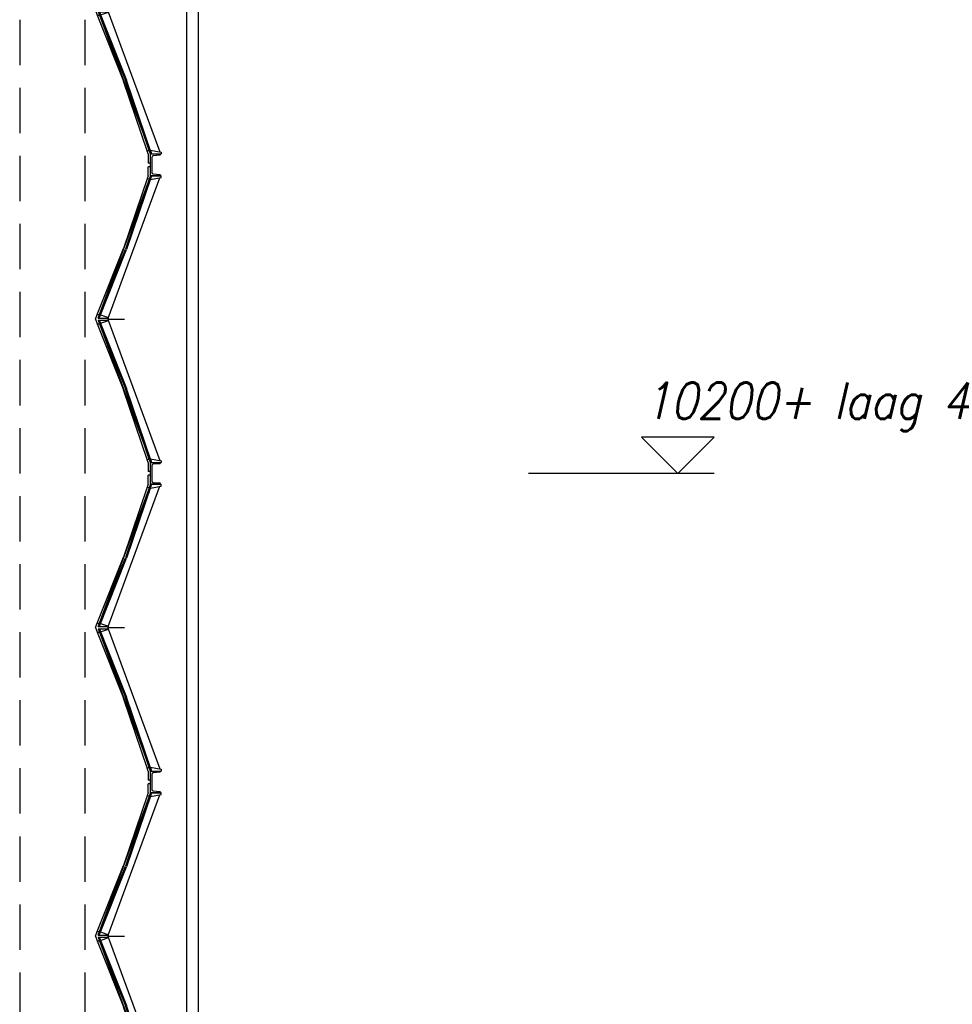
# Model space of a CAD drawing. Extents: x -152209 to 159908, y 32091 to 111955.
# Tile 52 of 59: x 118789 to 123927, y 62884 to 68310. Entities that reach past the tile are written whole.
import ezdxf

# ---------------------------------------------------------------- set-up
doc = ezdxf.new("R2010")
doc.units = 0
doc.header["$LTSCALE"] = 1000
doc.header["$MEASUREMENT"] = 0
doc.linetypes.add('HIDDEN', pattern=[0.375, 0.25, -0.125])
doc.layers.get('0').update_dxf_attribs({"linetype": 'CONTINUOUS'})
for name, color, linetype in [('ALGEM-ARC', 15, 'CONTINUOUS'), ('BIB', 7, 'CONTINUOUS'), ('GLAS-ARC', 4, 'CONTINUOUS'), ('HOUT-DRS', 4, 'CONTINUOUS'), ('PEILM', 3, 'CONTINUOUS'), ('STAAL-AZ', 3, 'CONTINUOUS'), ('STAAL-DRS', 4, 'CONTINUOUS'), ('STAALWND', 3, 'HIDDEN')]:
    doc.layers.add(name, color=color, linetype=linetype)
doc.styles.get("Standard").update_dxf_attribs({"font": 'simplex'})

# ---------------------------------------------------------------- blocks, each defined once
blk = doc.blocks.new('UNP120')
at = {"layer": 'STAAL-DRS'}
blk.add_lwpolyline([(0, 120), (55, 120), (55, 117.4, -0.391021), (50.9, 112.9), (15.3, 110, 0.391021), (7, 101.1), (7, 18.9, 0.391021), (15.3, 10), (50.9, 7.1, -0.391021), (55, 2.6), (55, 0), (0, 0)], format="xyb", close=True, dxfattribs=at)
blk = doc.blocks.new('TRARAAM')
at = {"layer": 'GLAS-ARC'}
for p, q in [((-195.3, 1633.3), (-331.9, 1232.9)), ((-201, 1635.2), (-195.3, 1633.3)), ((-480.8, 875), (-337.6, 1234.8)), ((-480, 858.9), (-331.9, 1232.9)), ((-485.7, 860.8), (-480, 858.9)), ((-485.7, 860.8), (-480, 858.9)), ((-485.7, 839.2), (-480, 841.1)), ((-485.7, 839.2), (-480, 841.1)), ((-480.8, 825), (-337.6, 465.2)), ((-480, 841.1), (-331.9, 467.1)), ((-195.3, 66.7), (-331.9, 467.1)), ((-201, 64.8), (-195.3, 66.7))]:
    blk.add_line(p, q, dxfattribs=at)
at = {"layer": 'HOUT-DRS'}
blk.add_line((-432.3, 850), (-342.5, 850), dxfattribs=at)
at = {"layer": 'STAAL-AZ'}
for p, q in [((-432.3, 856), (-148.2, 1628.8)), ((-215.9, 1628.7), (-348.9, 1238.7)), ((-480.8, 875), (-210.8, 1606.4)), ((-205.8, 1621), (-337.6, 1234.8)), ((-493.5, 875), (-348.9, 1238.7)), ((-480.8, 875), (-337.6, 1234.8)), ((-493.5, 825), (-348.9, 461.3)), ((-480.8, 825), (-210.8, 93.6)), ((-480.8, 825), (-337.6, 465.2)), ((-432.3, 844), (-148.2, 71.2)), ((-215.9, 71.3), (-348.9, 461.3)), ((-205.8, 79), (-337.6, 465.2))]:
    blk.add_line(p, q, dxfattribs=at)
at = {"layer": 'STAAL-DRS'}
for p, q in [((-212, 1640), (-212, 1690)), ((-199.3, 1690), (-212, 1690)), ((-212, 1640), (-217.2, 1624.9)), ((-199.3, 1640), (-205.8, 1621)), ((-200.1, 1619.1), (-193, 1640)), ((-200.1, 1619.1), (-140.1, 1630.3)), ((-193, 1640), (-140.1, 1640)), ((-140.1, 1630.3), (-140.1, 1640)), ((-205.8, 1621), (-217.2, 1624.9)), ((-502, 850), (-493.5, 875)), ((-502, 850), (-493.5, 875)), ((-493.5, 875), (-480.8, 875)), ((-493.5, 875), (-480.8, 875)), ((-487.3, 856), (-480.8, 875)), ((-487.3, 856), (-480.8, 875)), ((-475.1, 873.1), (-431.5, 858.2)), ((-475.1, 873.1), (-431.5, 858.2)), ((-502, 850), (-493.5, 825)), ((-502, 850), (-493.5, 825)), ((-493.5, 825), (-480.8, 825)), ((-493.5, 825), (-480.8, 825)), ((-487.3, 856), (-432.3, 856)), ((-487.3, 856), (-432.3, 856)), ((-487.3, 844), (-432.3, 844)), ((-487.3, 844), (-480.8, 825)), ((-487.3, 844), (-480.8, 825)), ((-487.3, 844), (-432.3, 844)), ((-475.1, 826.9), (-431.5, 841.8)), ((-475.1, 826.9), (-431.5, 841.8)), ((-432.3, 856), (-432.3, 844)), ((-432.3, 844), (-432.3, 856)), ((-205.8, 79), (-217.2, 75.1)), ((-212, 60), (-217.2, 75.1)), ((-212, 60), (-212, 10)), ((-199.3, 60), (-205.8, 79)), ((-200.1, 80.9), (-193, 60)), ((-200.1, 80.9), (-140.1, 69.7)), ((-193, 60), (-140.1, 60)), ((-140.1, 69.7), (-140.1, 60)), ((-199.3, 10), (-212, 10))]:
    blk.add_line(p, q, dxfattribs=at)
at = {"layer": 'BIB'}
blk.add_blockref('UNP120', (-199.3, -60), dxfattribs=at)
blk = doc.blocks.new('PEILM')
blk.add_line((2, 0), (-8.219, 0))
blk.add_lwpolyline([(0, 0), (2, 2), (-2, 2)], close=True)
at = {"oblique": 15}
blk.add_attdef('PEILM', (-2, 3), '', height=2, dxfattribs=at)

msp = doc.modelspace()

# ---------------------------------------------------------------- linework, layer by layer
at = {"layer": 'ALGEM-ARC'}
msp.add_line((119773, 81909.6), (119773, 54909.6), dxfattribs=at)
at = {"layer": 'BIB'}
msp.add_line((119708.9, 60659.2), (119708.9, 80716.1), dxfattribs=at)
at = {"layer": 'STAALWND'}
for p, q in [((118788.9, 75809.6), (118788.9, 54809.6)), ((119147.9, 75809.6), (119147.9, 54809.6))]:
    msp.add_line(p, q, dxfattribs=at)

# ---------------------------------------------------------------- block references
at = {"layer": 'BIB'}
for p in [(119708.9, 67509.6), (119708.9, 65809.6), (119708.9, 64109.6), (119708.9, 62409.6)]:
    msp.add_blockref('TRARAAM', p, dxfattribs=at)
at = {"layer": 'PEILM', "xscale": 100, "yscale": 100, "zscale": 100}
msp.add_blockref('PEILM', (122415, 65809.6), dxfattribs=at).add_auto_attribs({'PEILM': '10200+ laag 4'})

doc.saveas('drawing.dxf')
